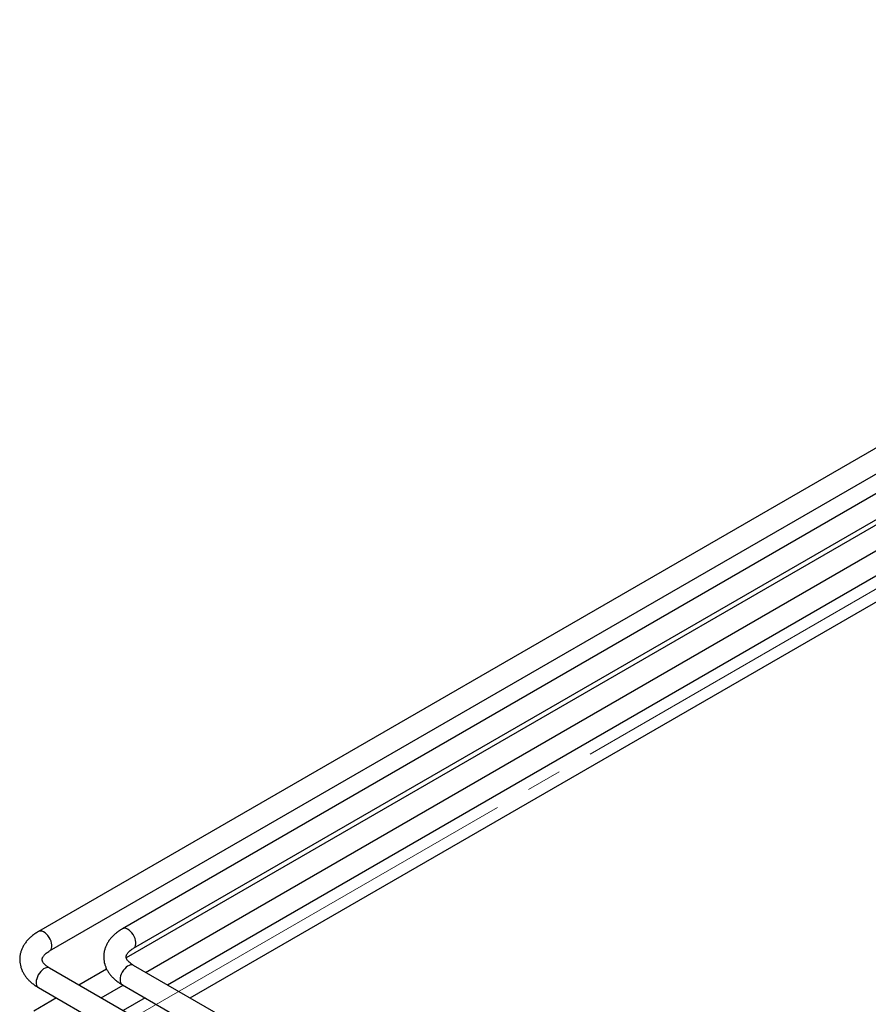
# Paper-space layout 'Sheet1' of a CAD drawing. Header units: millimetres. Extents: x -80341 to 21249, y 0 to 26255.
# Tile 126 of 154: x 12222 to 12979, y 10797 to 11676. Entities that reach past the tile are written whole.
import ezdxf

# ---------------------------------------------------------------- set-up
doc = ezdxf.new("R2010")
doc.units = ezdxf.units.MM
doc.linetypes.add('SLD-Mista-longa', pattern=[19.05, 15.24, -1.27, 1.27, -1.27])
doc.linetypes.add('SLD-Sólida', pattern=[0])
doc.layers.add('DETALHAMENTO', color=8, linetype='SLD-Sólida')

psp = doc.layouts.new('Sheet1')

# ---------------------------------------------------------------- linework, layer by layer
at = {"color": 7, "linetype": 'SLD-Sólida', "lineweight": 25, "ltscale": 25}
for p, q in [((13648.29, 11676.09), (12238.32, 10862.14)), ((12248.31, 10844.81), (13658.29, 11658.77)), ((13683.64, 11655.68), (12313.27, 10864.58)), ((12323.27, 10847.26), (13693.64, 11638.36)), ((13632.61, 11552.74), (12353.63, 10814.4)), ((12373.64, 10802.85), (13642.61, 11535.42)), ((13394.67, 11461.1), (12316.67, 10838.78)), ((12334.04, 10825.71), (13404.67, 11443.78)), ((12521.61, 10671.71), (12248.31, 10829.48)), ((12299.22, 10828.7), (12274.44, 10814.4)), ((12561.21, 10694.57), (12323.27, 10831.93)), ((12238.32, 10812.16), (12510.6, 10654.97)), ((12294.44, 10802.85), (12314.04, 10814.16)), ((12313.27, 10814.61), (12541.21, 10683.02)), ((12254.44, 10802.85), (12234.07, 10791.1)), ((12333.63, 10802.85), (12314.04, 10791.54))]:
    psp.add_line(p, q, dxfattribs=at)
at = {"color": 7, "linetype": 'SLD-Sólida', "lineweight": 25, "ltscale": 25, "flags": 128}
for points in [[(12323.28, 10847.27), (12323.83, 10847.67), (12324.55, 10848.55), (12325.05, 10849.71), (12325.31, 10851.08), (12325.31, 10852.64), (12325.05, 10854.31), (12324.55, 10856.04), (12323.83, 10857.76), (12322.9, 10859.42), (12321.8, 10860.95), (12320.58, 10862.31), (12319.27, 10863.43), (12317.93, 10864.27), (12316.6, 10864.82), (12315.33, 10865.05), (12314.17, 10864.94), (12313.27, 10864.58)], [(12248.33, 10844.82), (12248.87, 10845.22), (12249.6, 10846.11), (12250.1, 10847.26), (12250.35, 10848.64), (12250.35, 10850.19), (12250.1, 10851.86), (12249.6, 10853.59), (12248.87, 10855.31), (12247.95, 10856.97), (12246.85, 10858.51), (12245.63, 10859.86), (12244.32, 10860.98), (12242.98, 10861.83), (12241.65, 10862.37), (12240.38, 10862.6), (12239.21, 10862.49), (12238.31, 10862.13)], [(12248.31, 10829.48), (12247.95, 10829.66), (12246.85, 10829.93), (12245.63, 10829.87), (12244.32, 10829.48), (12242.98, 10828.78), (12241.65, 10827.79), (12240.38, 10826.55), (12239.21, 10825.1), (12238.2, 10823.5), (12237.37, 10821.8), (12236.75, 10820.06), (12236.37, 10818.36), (12236.24, 10816.74)], [(12323.27, 10831.93), (12322.9, 10832.11), (12321.8, 10832.38), (12320.58, 10832.32), (12319.27, 10831.93), (12317.93, 10831.23), (12316.6, 10830.24), (12315.33, 10829), (12314.17, 10827.55), (12313.15, 10825.95), (12312.32, 10824.25), (12311.7, 10822.51), (12311.32, 10820.81), (12311.2, 10819.19)]]:
    psp.add_lwpolyline(points, dxfattribs=at)
at = {"color": 7, "linetype": 'SLD-Sólida', "lineweight": 25, "ltscale": 625}
for centre in [(12315.98, 10818.59), (12241.03, 10816.14)]:
    psp.add_arc(centre, 4.82, 172.93595, 235.75187, dxfattribs=at)
at = {"color": 7, "linetype": 'SLD-Sólida', "lineweight": 25, "ltscale": 25}
for points, knots in [([(12313.27, 10864.58), (12312.72, 10864.26), (12311.15, 10863.32), (12308.73, 10861.64), (12306.11, 10859.49), (12303.77, 10857.17), (12301.73, 10854.71), (12300.02, 10852.13), (12298.64, 10849.47), (12297.61, 10846.75), (12296.91, 10844), (12296.56, 10841.25), (12296.52, 10838.51), (12296.81, 10835.8), (12297.4, 10833.14), (12298.3, 10830.54), (12299.48, 10828.02), (12300.96, 10825.58), (12302.73, 10823.22), (12304.79, 10820.97), (12307.12, 10818.83), (12309.7, 10816.84), (12311.8, 10815.47), (12313.02, 10814.76), (12313.27, 10814.61)], [0, 0, 0, 0, 0.028335, 0.080508, 0.132657, 0.18437, 0.235318, 0.285212, 0.333886, 0.381325, 0.427659, 0.473113, 0.517972, 0.562545, 0.607061, 0.651827, 0.69714, 0.743258, 0.790372, 0.838576, 0.887842, 0.938025, 0.987096, 1, 1, 1, 1]), ([(12238.32, 10862.14), (12237.76, 10861.81), (12236.19, 10860.88), (12233.78, 10859.19), (12231.16, 10857.04), (12228.82, 10854.72), (12226.78, 10852.26), (12225.06, 10849.68), (12223.69, 10847.02), (12222.65, 10844.3), (12221.96, 10841.55), (12221.6, 10838.8), (12221.57, 10836.06), (12221.86, 10833.35), (12222.45, 10830.69), (12223.34, 10828.1), (12224.53, 10825.57), (12226.01, 10823.13), (12227.78, 10820.77), (12229.83, 10818.52), (12232.17, 10816.38), (12234.75, 10814.39), (12236.85, 10813.02), (12238.06, 10812.31), (12238.32, 10812.16)], [0, 0, 0, 0, 0.028335, 0.080508, 0.132657, 0.18437, 0.235318, 0.285212, 0.333886, 0.381325, 0.427659, 0.473113, 0.517972, 0.562545, 0.607061, 0.651827, 0.69714, 0.743258, 0.790372, 0.838576, 0.887842, 0.938025, 0.987096, 1, 1, 1, 1]), ([(12323.27, 10831.93), (12322.95, 10832.12), (12322.03, 10832.66), (12320.71, 10833.59), (12319.4, 10834.68), (12318.36, 10835.74), (12317.59, 10836.73), (12317.06, 10837.63), (12316.73, 10838.42), (12316.56, 10839.13), (12316.53, 10839.77), (12316.64, 10840.46), (12316.91, 10841.25), (12317.36, 10842.1), (12318.03, 10843.05), (12318.97, 10844.1), (12320.21, 10845.21), (12321.63, 10846.28), (12322.75, 10846.95), (12323.27, 10847.26)], [0, 0, 0, 0, 0.029997, 0.086877, 0.143477, 0.200078, 0.257084, 0.315348, 0.37636, 0.442909, 0.521108, 0.597929, 0.66194, 0.720626, 0.776412, 0.835497, 0.893078, 0.950166, 1, 1, 1, 1]), ([(12248.31, 10829.48), (12248, 10829.67), (12247.08, 10830.21), (12245.76, 10831.14), (12244.45, 10832.23), (12243.41, 10833.29), (12242.64, 10834.28), (12242.11, 10835.18), (12241.78, 10835.97), (12241.61, 10836.68), (12241.58, 10837.33), (12241.68, 10838.01), (12241.96, 10838.8), (12242.4, 10839.65), (12243.08, 10840.6), (12244.02, 10841.65), (12245.26, 10842.76), (12246.68, 10843.83), (12247.8, 10844.5), (12248.31, 10844.81)], [0, 0, 0, 0, 0.0299973, 0.0868766, 0.1434774, 0.2000781, 0.2570835, 0.3153476, 0.3763597, 0.4429088, 0.5211078, 0.5979289, 0.6619403, 0.7206265, 0.7764124, 0.8354972, 0.8930777, 0.9501657, 1, 1, 1, 1])]:
    psp.add_open_spline(points, degree=3, knots=knots, dxfattribs=at)
at = {"layer": 'DETALHAMENTO', "linetype": 'SLD-Mista-longa', "lineweight": 18, "ltscale": 25}
psp.add_line((12318.27, 10782.44), (13696.47, 11578.06), dxfattribs=at)

doc.saveas('drawing.dxf')
